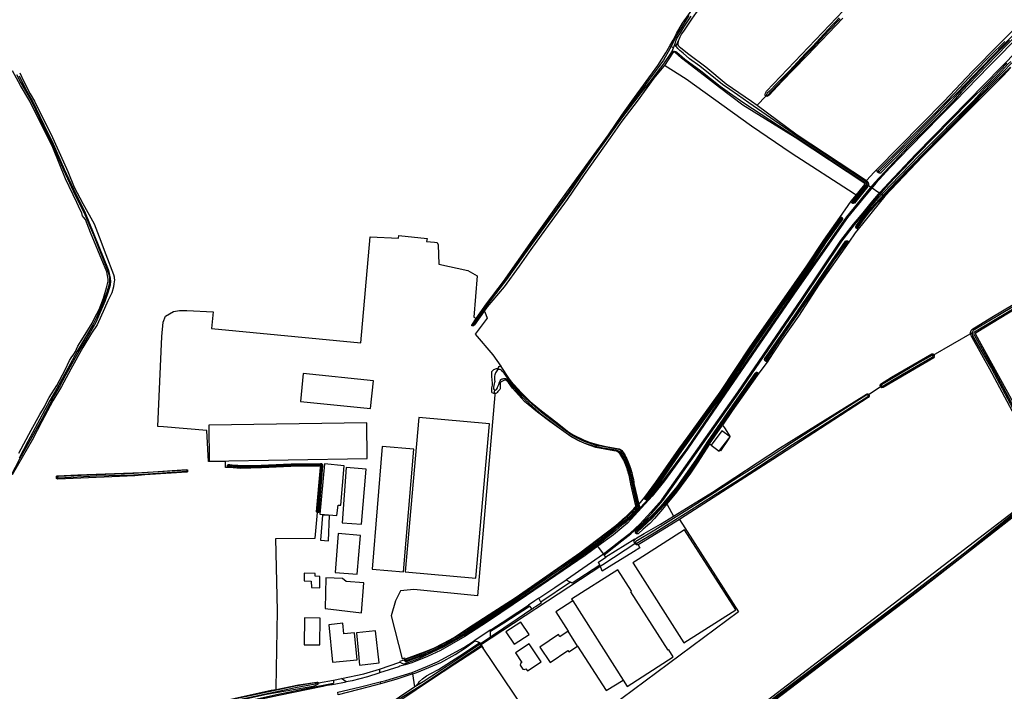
# Model space of a CAD drawing. Header units: metres. Extents: x 174423 to 175128, y 462196 to 462742.
# Tile 117 of 137: x 175065.72 to 175069.91, y 462723.91 to 462726.77. Entities that reach past the tile are written whole.
import ezdxf

# ---------------------------------------------------------------- set-up
doc = ezdxf.new("R2010")
doc.units = ezdxf.units.M
doc.layers.add('N-XX-AL-LIJN_0.20-G', color=7, linetype='Continuous', lineweight=25)

# ---------------------------------------------------------------- blocks, each defined once
blk = doc.blocks.new('Situatie')
at = {"lineweight": -3}
for p, q in [((12.4361, 13.0491), (12.4414, 13.0463)), ((12.4516, 13.0409), (12.4414, 13.0463)), ((12.4446, 13.0233), (12.4516, 13.0409)), ((12.4516, 13.0409), (12.4586, 13.0584)), ((12.4611, 13.0468), (12.4707, 13.0683)), ((12.4532, 13.0267), (12.4472, 13.0172)), ((13.3206, 12.5107), (13.3239, 12.5142)), ((13.3423, 12.4121), (13.2756, 12.4575)), ((13.2116, 12.3794), (13.2141, 12.3834)), ((13.1675, 12.319), (13.1652, 12.3161)), ((13.23, 12.2722), (13.2327, 12.2759)), ((13.1926, 12.2186), (13.1906, 12.2159)), ((11.594, 11.8578), (11.5978, 11.8624)), ((13.7226, 11.827), (13.5552, 11.7304)), ((13.5597, 11.7335), (13.5552, 11.7304)), ((12.8541, 11.7083), (12.8109, 11.6502)), ((12.8462, 11.7121), (12.8425, 11.7069)), ((12.8099, 11.6579), (12.8073, 11.6545)), ((11.6884, 11.5691), (11.6912, 11.584)), ((13.3363, 11.6008), (13.279, 11.5619)), ((13.2824, 11.5643), (13.279, 11.5619)), ((13.3363, 11.6008), (13.3335, 11.5989)), ((10.3823, 11.2414), (10.3838, 11.2416)), ((10.5549, 11.2619), (10.5532, 11.2622)), ((9.8257, 11.2122), (9.831, 11.2125)), ((12.3333, 11.1223), (12.3303, 11.1183)), ((10.9369, 11.0622), (10.9373, 11.0668)), ((12.2957, 10.9799), (12.2905, 10.9747)), ((12.2874, 10.949), (12.164, 10.8729)), ((11.6302, 10.4989), (12.2905, 10.9337)), ((12.1294, 10.9193), (12.1261, 10.9235)), ((12.2905, 10.9337), (12.2865, 10.9313)), ((12.164, 10.8729), (12.1568, 10.8824)), ((12.0228, 10.6862), (12.2369, 10.3492)), ((11.6736, 10.5627), (11.6033, 10.517)), ((12.0435, 10.4944), (12.003, 10.5575)), ((11.6317, 10.4999), (11.6302, 10.4989)), ((11.3126, 10.4346), (11.3082, 10.4331)), ((11.2009, 10.3962), (11.2876, 10.4252)), ((11.0045, 10.3496), (11.0393, 10.3565)), ((11.3504, 10.3206), (11.3423, 10.3758)), ((10.9307, 10.3364), (10.9408, 10.3382)), ((11.0007, 10.3302), (11.0592, 10.3416)), ((11.2028, 10.342), (11.205, 10.3338))]:
    blk.add_line(p, q, dxfattribs=at)
for points in [[(13.1713, 13.1673), (13.0195, 13.0082), (12.9614, 12.9481), (12.9136, 12.8983), (12.8591, 12.8397), (12.8548, 12.8358), (12.849, 12.8335), (12.8488, 12.8335), (12.8439, 12.8352), (12.8069, 12.7967), (12.9777, 12.6707), (13.2721, 12.4759), (13.3057, 12.5113), (13.3163, 12.5221), (13.6028, 12.8142), (13.7217, 12.9392), (13.9554, 13.1747)], [(12.8467, 12.839), (12.8439, 12.8352), (12.8419, 12.8381), (12.842, 12.842), (12.8435, 12.8471), (12.847, 12.8554), (14.4262, 14.5119), (14.4312, 14.5133), (14.4375, 14.5126), (14.4414, 14.5097), (14.4423, 14.5079)], [(12.8467, 12.839), (12.8475, 12.8383), (12.849, 12.8381), (12.8507, 12.8385), (12.8524, 12.8397), (12.8636, 12.8519), (12.8935, 12.8831), (12.9203, 12.9113), (12.9483, 12.939), (12.9826, 12.976), (13.0164, 13.0122), (13.0474, 13.0438), (13.0783, 13.0769), (13.1127, 13.1144), (13.1291, 13.1318), (13.1434, 13.1468), (13.1606, 13.1644)], [(13.1568, 13.168), (13.1396, 13.1504), (13.1253, 13.1353), (13.1089, 13.1179), (13.0745, 13.0804), (13.0437, 13.0474), (13.0127, 13.0158), (12.9788, 12.9795), (12.9446, 12.9427), (12.9166, 12.9149), (12.8898, 12.8867), (12.8598, 12.8555), (12.8505, 12.847), (12.8468, 12.8423), (12.8464, 12.8411), (12.8463, 12.8398), (12.8467, 12.839)], [(13.9179, 13.1027), (13.8268, 13.0099), (13.7431, 12.9222), (13.6762, 12.8538), (13.6424, 12.8142), (13.5827, 12.7527), (13.4533, 12.6214), (13.3689, 12.5329), (13.3085, 12.4675), (13.2816, 12.4356), (13.2457, 12.3927), (13.1875, 12.3215), (12.9588, 11.9944), (12.6858, 11.5968), (12.5074, 11.3354), (12.4095, 11.2012), (12.3574, 11.1352), (12.312, 11.0856), (12.273, 11.0431), (12.2491, 11.0206), (12.2322, 11.0083), (12.2062, 10.986), (12.1261, 10.9235)], [(14.0785, 13.2512), (13.7939, 12.9629), (13.6494, 12.8142), (13.5862, 12.7492), (13.4569, 12.6179), (13.3725, 12.5295), (13.3122, 12.4642), (13.2855, 12.4323), (13.2495, 12.3895), (13.1915, 12.3185), (12.9629, 11.9915), (12.6899, 11.5939), (12.5115, 11.3325), (12.4135, 11.1982), (12.3612, 11.1319), (12.3157, 11.0822), (12.2559, 11.0169), (12.2322, 10.9978), (12.1955, 10.9682), (12.1294, 10.9193)], [(13.8806, 13.073), (13.8129, 13.0044), (13.7561, 12.9452), (13.6793, 12.8644), (13.6322, 12.8142), (13.5416, 12.7209), (13.3687, 12.5447), (13.3342, 12.5081), (13.333, 12.5077), (13.3316, 12.5074), (13.3301, 12.5073), (13.3286, 12.5073), (13.3272, 12.5075), (13.3258, 12.5078), (13.3244, 12.5083), (13.3231, 12.5089), (13.3218, 12.5097), (13.3207, 12.5106), (13.3206, 12.5107)], [(13.8607, 13.0681), (13.7971, 13.0048), (13.7311, 12.9363), (13.6685, 12.8696), (13.6148, 12.8142), (13.542, 12.7396), (13.3221, 12.5183), (13.322, 12.5179), (13.3221, 12.517), (13.3223, 12.5162), (13.3227, 12.5155), (13.3232, 12.5148), (13.3238, 12.5143), (13.3239, 12.5142), (13.3245, 12.5139), (13.3253, 12.5136), (13.3261, 12.5135), (13.327, 12.5135), (13.3278, 12.5137), (13.3285, 12.514), (13.5456, 12.7361), (13.6218, 12.8142), (13.6578, 12.8485), (13.7636, 12.9576), (13.8575, 13.055), (13.9576, 13.1562)], [(12.1568, 10.8824), (12.1535, 10.8867), (12.1595, 10.8909), (12.2322, 10.9478), (12.2672, 10.9752), (12.3079, 11.0129), (12.3555, 11.0635), (12.4019, 11.1169), (12.7255, 11.5755), (12.9962, 11.9709), (13.1635, 12.2202), (13.2169, 12.2899), (13.2582, 12.3389), (13.2925, 12.3812), (13.3312, 12.4269), (13.3659, 12.4652), (13.4825, 12.5879), (13.7043, 12.8142), (13.9159, 13.0302)], [(12.1568, 10.8824), (12.2322, 10.9415), (12.2705, 10.9714), (12.3115, 11.0094), (12.3592, 11.0602), (12.4059, 11.1138), (12.7296, 11.5727), (13.0004, 11.9681), (13.1676, 12.2173), (13.2208, 12.2868), (13.2621, 12.3357), (13.2964, 12.378), (13.335, 12.4236), (13.3696, 12.4618), (13.4861, 12.5845), (13.7113, 12.8142), (13.7871, 12.8894), (13.8695, 12.9748)], [(12.4361, 13.0491), (12.45, 13.0726), (12.4642, 13.1018), (12.4896, 13.1454), (13.02, 13.8852), (13.0295, 13.8996), (13.0482, 13.9287), (13.0582, 13.9479), (13.068, 13.9678), (13.0796, 13.9922), (13.0891, 14.0138), (13.0931, 14.0161), (13.097, 14.0162), (13.0985, 14.0156)], [(12.4586, 13.0584), (12.4595, 13.0634), (12.4618, 13.0693), (12.4661, 13.0799), (12.4778, 13.0999), (12.495, 13.1291), (12.5118, 13.1536), (12.5266, 13.1753)], [(12.517, 13.1776), (12.5005, 13.1528), (12.474, 13.1084), (12.4576, 13.0782), (12.4414, 13.0463)], [(13.0985, 14.0156), (13.0999, 14.0151), (13.1038, 14.0121), (13.1064, 14.0081), (13.107, 14.0052), (13.107, 13.9994), (13.1034, 13.9875), (13.0903, 13.9569), (13.077, 13.9308), (13.062, 13.9024), (13.0513, 13.8837), (13.0433, 13.8722), (13.035, 13.8628), (12.7597, 13.4756), (12.6943, 13.3887), (12.6541, 13.3317), (12.612, 13.2746), (12.5721, 13.2228), (12.5481, 13.1905), (12.5284, 13.1626), (12.4963, 13.1158), (12.4859, 13.0998), (12.4783, 13.0856), (12.4707, 13.0683)], [(9.6659, 11.3149), (9.7184, 11.4137), (9.7554, 11.4797), (9.7755, 11.512), (9.783, 11.5315), (9.7944, 11.5528), (9.828, 11.6037), (9.8636, 11.67), (9.8817, 11.7091), (9.8889, 11.7204), (9.8997, 11.7371), (9.9066, 11.7482), (9.9105, 11.7578), (9.9175, 11.7705), (9.9311, 11.7941), (9.9409, 11.8092), (9.9775, 11.8685), (9.9894, 11.8922), (10.0074, 11.9266), (10.0261, 11.9744), (10.0395, 12.0187), (10.0456, 12.0473), (10.0465, 12.0561), (10.0401, 12.0873), (10.0262, 12.1215), (9.9714, 12.254), (9.9498, 12.3096), (9.941, 12.3203), (9.9368, 12.3254), (9.9353, 12.3295), (9.9351, 12.3305), (9.9334, 12.3386), (9.9271, 12.3507), (9.9122, 12.3823), (9.8643, 12.4823), (9.8102, 12.6163), (9.7122, 12.8142), (9.6734, 12.8796), (9.6393, 12.9428)], [(9.6332, 11.2204), (9.6708, 11.2936), (9.7161, 11.3718), (9.7658, 11.4611), (9.8134, 11.553), (9.8385, 11.598), (9.8664, 11.6486), (9.9185, 11.7429), (9.9509, 11.7969), (9.995, 11.8725), (10.0063, 11.9), (10.0326, 11.9626), (10.0478, 12.0031), (10.0552, 12.0322), (10.0572, 12.0456), (10.056, 12.0604), (10.0518, 12.0794), (10.0472, 12.0958), (9.987, 12.2465), (9.947, 12.3434), (9.9096, 12.4156), (9.8599, 12.5233), (9.8092, 12.6407), (9.774, 12.7116), (9.7246, 12.8153), (9.696, 12.865), (9.6683, 12.9201)], [(9.6561, 12.9267), (9.674, 12.8911), (9.6944, 12.8577), (9.7204, 12.8136), (9.7698, 12.7099), (9.8051, 12.639), (9.8557, 12.5216), (9.9055, 12.4139), (9.9429, 12.3417), (9.9829, 12.2448), (10.0431, 12.0941), (10.0495, 12.0713), (10.0512, 12.0607), (10.0514, 12.0512), (10.0505, 12.0409), (10.0497, 12.0352), (10.0415, 12.0048), (10.0222, 11.9507), (9.9982, 11.8949), (9.9811, 11.8622), (9.9498, 11.8088), (9.9147, 11.7494), (9.8738, 11.676), (9.8272, 11.5907), (9.7971, 11.5388), (9.7558, 11.46), (9.7045, 11.3652), (9.6669, 11.2936)], [(9.6694, 12.9335), (9.6856, 12.8994), (9.7137, 12.8449), (9.7318, 12.8142), (9.8089, 12.6594), (9.8555, 12.5555), (9.8742, 12.5147), (9.9016, 12.448), (9.9375, 12.3774), (9.9859, 12.2909), (10.0072, 12.2367), (10.0354, 12.1605), (10.0681, 12.076), (10.0713, 12.0658), (10.0718, 12.0599), (10.0722, 12.0536), (10.0707, 12.0363), (10.069, 12.0235), (10.0614, 11.9982), (10.0449, 11.9631), (10.0308, 11.9315), (9.9985, 11.8619), (9.975, 11.8254), (9.9381, 11.7654), (9.8864, 11.6734), (9.847, 11.5994), (9.8101, 11.5377), (9.7642, 11.4495), (9.7219, 11.3703), (9.6795, 11.2963), (9.6381, 11.2225)], [(11.594, 11.8578), (11.5936, 11.8579), (11.5928, 11.8594), (11.5929, 11.8605), (11.6118, 11.8878), (11.6556, 11.9512), (11.7278, 12.0462), (11.8513, 12.2216), (11.9796, 12.4007), (12.0906, 12.5556), (12.1742, 12.6702), (12.2322, 12.7535), (12.2736, 12.8142), (12.3843, 12.966), (12.4185, 13.0195), (12.4361, 13.0491)], [(12.4414, 13.0463), (12.4363, 13.0362), (12.4084, 12.9885), (12.3781, 12.9452), (12.3436, 12.9002), (12.3052, 12.8482), (12.2789, 12.8142), (12.2322, 12.7478), (12.1824, 12.6781), (12.0992, 12.5625), (12.0052, 12.4257), (11.9088, 12.2934), (11.8164, 12.1645), (11.7394, 12.0564), (11.6605, 11.953), (11.6133, 11.8876), (11.5986, 11.8663), (11.5977, 11.8651), (11.5972, 11.8634), (11.5972, 11.8627), (11.5978, 11.8624), (11.598, 11.8622), (11.5987, 11.8621), (11.5997, 11.8621), (11.6006, 11.8626), (11.6017, 11.8642), (11.6164, 11.8855), (11.6635, 11.9508), (11.7425, 12.0543), (11.8195, 12.1623), (11.9119, 12.2912), (12.0082, 12.4236), (12.1023, 12.5603), (12.1854, 12.676), (12.2322, 12.7413), (12.2862, 12.8142), (12.3139, 12.8484), (12.3503, 12.8951), (12.3818, 12.9355), (12.4096, 12.9722), (12.4397, 13.0169), (12.4446, 13.0233)], [(12.4446, 13.0233), (12.4476, 13.0252), (12.4508, 13.0268), (12.4532, 13.0267), (12.4556, 13.0265), (12.4607, 13.0255), (12.4649, 13.0225), (12.5002, 12.993), (12.5673, 12.9428), (12.6493, 12.878), (12.6901, 12.8486), (12.7507, 12.806), (12.972, 12.6624), (13.2683, 12.4664), (13.2691, 12.4655), (13.2698, 12.4646), (13.2703, 12.4636), (13.2707, 12.4625), (13.2709, 12.4614), (13.2709, 12.4603), (13.2708, 12.4592), (13.2706, 12.4581), (13.2702, 12.457), (13.2696, 12.456), (13.2131, 12.3859), (13.2131, 12.3855), (13.2132, 12.3848), (13.2135, 12.3842), (13.2139, 12.3836), (13.2141, 12.3834), (13.2144, 12.3831), (13.215, 12.3828), (13.2157, 12.3826), (13.2164, 12.3826), (13.217, 12.3828), (13.2737, 12.4532), (13.2747, 12.4549), (13.2754, 12.4566), (13.2758, 12.4584), (13.2759, 12.4602), (13.2759, 12.462), (13.2755, 12.4638), (13.2749, 12.4656), (13.2741, 12.4672), (13.273, 12.4687), (13.2719, 12.4699), (13.2714, 12.4703), (12.9748, 12.6666), (12.772, 12.8063), (12.7239, 12.8398), (12.6904, 12.8628), (12.6599, 12.8847), (12.6073, 12.9273), (12.563, 12.963), (12.5188, 12.9942), (12.4922, 13.018), (12.4781, 13.0294), (12.4701, 13.0384), (12.4653, 13.0428), (12.4611, 13.0468), (12.4592, 13.051), (12.4586, 13.0584)], [(12.4707, 13.0683), (12.4694, 13.0593), (12.4696, 13.0548), (12.4712, 13.0507), (12.475, 13.0461), (12.4828, 13.0404), (12.5161, 13.0137), (12.5884, 12.9593), (12.6755, 12.8873), (12.7832, 12.8142), (12.8069, 12.7967)], [(13.2293, 12.4139), (13.2655, 12.4589), (13.2656, 12.4592), (13.2658, 12.4596), (13.2659, 12.46), (13.2659, 12.4604), (13.2659, 12.4608), (13.2658, 12.4612), (13.2657, 12.4616), (13.2655, 12.462), (13.2652, 12.4624), (12.9692, 12.6583), (12.7468, 12.7965), (12.6939, 12.8369), (12.6467, 12.8717), (12.5831, 12.9212), (12.4855, 12.9965), (12.4601, 13.0195), (12.4581, 13.0212), (12.454, 13.0216), (12.4508, 13.0205), (12.4472, 13.0172), (12.4131, 12.9657)], [(12.4131, 12.9657), (12.4106, 12.962), (12.3682, 12.912), (12.2971, 12.8142), (12.2322, 12.7279), (12.1817, 12.6573), (12.0715, 12.501), (11.9995, 12.3949), (11.9062, 12.2689), (11.8449, 12.1821), (11.794, 12.1111), (11.7303, 12.0237), (11.6583, 11.938), (11.6459, 11.9203)], [(13.2293, 12.4139), (13.2205, 12.4195), (12.9525, 12.5919), (12.7832, 12.7072), (12.5055, 12.9065), (12.4131, 12.9657)], [(13.23, 12.2722), (13.2297, 12.2725), (13.2289, 12.2735), (13.2283, 12.2745), (13.2278, 12.2757), (13.2274, 12.2769), (13.2272, 12.2781), (13.2271, 12.2793), (13.2272, 12.2796), (13.2292, 12.2824), (13.2867, 12.3601), (13.3221, 12.4), (13.3741, 12.4566), (13.4996, 12.585), (13.7263, 12.8142), (13.7777, 12.8704), (13.8322, 12.926), (13.8745, 12.9709), (13.8866, 12.9823)], [(13.8869, 12.9566), (13.8555, 12.9223), (13.7467, 12.8142), (13.611, 12.6793), (13.587, 12.6542), (13.5118, 12.5791), (13.3509, 12.409), (13.2376, 12.2694), (13.2376, 12.2694), (13.2363, 12.2694), (13.2351, 12.2695), (13.2339, 12.2698), (13.2327, 12.2703), (13.2316, 12.2709), (13.2306, 12.2716), (13.23, 12.2722)], [(13.8911, 12.9768), (13.8518, 12.9361), (13.8114, 12.8965), (13.7627, 12.8465), (13.7326, 12.8142), (13.6435, 12.7231), (13.4007, 12.4737), (13.3317, 12.4008), (13.3231, 12.3918), (13.3146, 12.3827), (13.3063, 12.3735), (13.298, 12.3641), (13.2899, 12.3547), (13.282, 12.3452), (13.2741, 12.3355), (13.2664, 12.3258), (13.2587, 12.316), (13.2513, 12.306), (13.2439, 12.296), (13.2367, 12.2859), (13.2315, 12.2785), (13.2315, 12.2778), (13.2317, 12.2771), (13.232, 12.2765), (13.2325, 12.276), (13.2327, 12.2759), (13.233, 12.2757), (13.2336, 12.2754), (13.2343, 12.2753), (13.235, 12.2754), (13.2356, 12.2756), (13.2408, 12.283), (13.248, 12.2931), (13.2553, 12.303), (13.2627, 12.3129), (13.2703, 12.3227), (13.278, 12.3324), (13.2858, 12.342), (13.2938, 12.3515), (13.3018, 12.3609), (13.31, 12.3701), (13.3183, 12.3793), (13.3267, 12.3884), (13.3353, 12.3974), (13.4043, 12.4702), (13.647, 12.7196), (13.7396, 12.8142), (13.7625, 12.8377), (13.8144, 12.8895), (13.8517, 12.9255), (13.8853, 12.9585)], [(13.3206, 12.5107), (13.3197, 12.5116), (13.3187, 12.5127), (13.3179, 12.5139), (13.3173, 12.5152), (13.3168, 12.5166), (13.3164, 12.518), (13.3162, 12.5195), (13.3162, 12.5209), (13.3163, 12.5221)], [(13.2721, 12.4759), (13.2745, 12.4743), (13.2754, 12.4735), (13.2769, 12.4719), (13.2783, 12.4698), (13.2795, 12.4675), (13.2803, 12.4651), (13.2808, 12.4626), (13.281, 12.4601), (13.2807, 12.4576), (13.2801, 12.4551), (13.2792, 12.4527), (13.2779, 12.4504), (13.2209, 12.3796), (13.2177, 12.3789), (13.2166, 12.3786), (13.2156, 12.3784), (13.2145, 12.3785), (13.2134, 12.3787), (13.2124, 12.379), (13.2116, 12.3794)], [(11.7163, 11.685), (11.7171, 11.6847), (11.7523, 11.6303), (11.759, 11.6223), (11.8039, 11.5739), (11.8418, 11.5357), (11.8899, 11.4949), (11.9509, 11.4484), (12.0064, 11.4048), (12.025, 11.3935), (12.071, 11.3707), (12.097, 11.36), (12.1217, 11.3532), (12.1578, 11.3455), (12.1873, 11.34), (12.2197, 11.3338), (12.2264, 11.3308), (12.232, 11.3265), (12.2322, 11.3263), (12.2415, 11.3124), (12.2452, 11.3054), (12.2487, 11.2984), (12.2521, 11.2913), (12.2554, 11.2841), (12.2585, 11.2769), (12.2614, 11.2696), (12.2642, 11.2623), (12.2668, 11.2548), (12.2693, 11.2474), (12.2716, 11.2399), (12.2738, 11.2323), (12.2758, 11.2247), (12.2776, 11.217), (12.2793, 11.2093), (12.2808, 11.2016), (12.2822, 11.1939), (12.2833, 11.1866), (12.3041, 11.0972), (12.3293, 11.1277), (12.3763, 11.1912), (12.4747, 11.3323), (12.5135, 11.386), (12.6496, 11.5746), (12.7782, 11.7678), (12.9032, 11.9478), (13.0188, 12.1129), (13.0906, 12.2223), (13.1592, 12.3187), (13.2079, 12.3873), (13.2092, 12.389), (13.2293, 12.4139)], [(13.2116, 12.3794), (13.2114, 12.3795), (13.2105, 12.3801), (13.2097, 12.3809), (13.209, 12.3817), (13.2085, 12.3827), (13.2081, 12.3837), (13.2078, 12.3848), (13.2078, 12.3859), (13.2078, 12.3869), (13.2079, 12.3873)], [(13.1675, 12.319), (13.1682, 12.3184), (13.1689, 12.3176), (13.1694, 12.3167), (13.1698, 12.3158), (13.1701, 12.3148), (13.1701, 12.3137), (13.1701, 12.3127), (13.1698, 12.3111), (13.1014, 12.2149), (13.0296, 12.1057), (12.9139, 11.9404), (12.789, 11.7605), (12.6603, 11.5672), (12.4853, 11.3248), (12.3869, 11.1836), (12.3397, 11.1199), (12.336, 11.1178), (12.3351, 11.1175), (12.3341, 11.1173), (12.3331, 11.1173), (12.3321, 11.1175), (12.3312, 11.1178), (12.3303, 11.1182), (12.3303, 11.1183)], [(13.1592, 12.3187), (13.1605, 12.3197), (13.1606, 12.3198), (13.1616, 12.3201), (13.1626, 12.3203), (13.1636, 12.3204), (13.1646, 12.3203), (13.1656, 12.32), (13.1666, 12.3196), (13.1674, 12.3191), (13.1675, 12.319)], [(13.1652, 12.3161), (13.1647, 12.3164), (13.1641, 12.3166), (13.1634, 12.3166), (13.1628, 12.3165), (13.1622, 12.3163), (13.1617, 12.3158), (13.1614, 12.3153), (13.1613, 12.3151), (13.0939, 12.22), (13.0221, 12.1107), (12.9065, 11.9455), (12.7816, 11.7655), (12.6529, 11.5723), (12.478, 11.33), (12.3796, 11.1889), (12.3325, 11.1253), (12.3324, 11.1249), (12.3323, 11.1243), (12.3324, 11.1237), (12.3326, 11.1231), (12.333, 11.1226), (12.3333, 11.1223), (12.3335, 11.1221), (12.3341, 11.1219), (12.3347, 11.1217), (12.3353, 11.1218), (12.3359, 11.122), (12.3365, 11.1223), (12.3836, 11.186), (12.482, 11.3271), (12.657, 11.5695), (12.7857, 11.7627), (12.9106, 11.9426), (13.0263, 12.1079), (13.0981, 12.2172), (13.166, 12.3132), (13.1661, 12.3138), (13.1661, 12.3145), (13.166, 12.3151), (13.1657, 12.3156), (13.1652, 12.3161)], [(10.5691, 11.2536), (10.5451, 11.2537), (10.5451, 11.2801), (10.4726, 11.2801), (10.4663, 11.4121), (10.2818, 11.4275), (10.2575, 11.4291), (10.2749, 11.8114), (10.2801, 11.8731), (10.2901, 11.8977), (10.3234, 11.9185), (10.3494, 11.9221), (10.3802, 11.922), (10.4924, 11.9167), (10.4856, 11.8459), (11.1203, 11.7849), (11.1609, 12.2365), (11.2806, 12.2309), (11.2821, 12.2416), (11.4029, 12.2287), (11.4002, 12.2165), (11.435, 12.214), (11.4455, 12.2114), (11.4499, 12.2017), (11.4523, 12.1203), (11.576, 12.0925), (11.6159, 12.0707), (11.6024, 11.8948), (11.6118, 11.8878)], [(13.2376, 12.2694), (13.2239, 12.2524), (13.1968, 12.2137)], [(12.8425, 11.7069), (12.8417, 11.7076), (12.8409, 11.7085), (12.8403, 11.7094), (12.8397, 11.7105), (12.8394, 11.7116), (12.8392, 11.7127), (12.8391, 11.7139), (12.8392, 11.715), (12.8394, 11.7158), (12.8401, 11.7187), (12.9269, 11.8418), (12.9751, 11.912), (13.1108, 12.1124), (13.183, 12.2174), (13.1833, 12.2176), (13.1843, 12.2183), (13.1853, 12.2188), (13.1864, 12.2192), (13.1875, 12.2195), (13.1887, 12.2196), (13.1899, 12.2195), (13.191, 12.2192), (13.1921, 12.2189), (13.1926, 12.2186)], [(13.1926, 12.2186), (13.1931, 12.2183), (13.1941, 12.2176), (13.1949, 12.2168), (13.1957, 12.2159), (13.1963, 12.2149), (13.1967, 12.2139), (13.1968, 12.2137), (13.0715, 12.0344), (12.9834, 11.899), (12.9144, 11.8011), (12.8547, 11.7093), (12.8541, 11.7083), (12.8533, 11.7075), (12.8524, 11.7068), (12.8514, 11.7062), (12.8503, 11.7057), (12.8492, 11.7054), (12.848, 11.7053), (12.8469, 11.7053), (12.8457, 11.7054), (12.8446, 11.7058), (12.8436, 11.7063), (12.8426, 11.7069), (12.8425, 11.7069)], [(12.8462, 11.7121), (12.8465, 11.712), (12.8471, 11.7118), (12.8478, 11.7119), (12.8484, 11.7121), (12.8489, 11.7124), (12.8494, 11.7129), (12.9089, 11.8041), (13.0223, 11.9693), (13.1351, 12.1366), (13.1915, 12.2134), (13.1916, 12.2139), (13.1916, 12.2145), (13.1914, 12.215), (13.1911, 12.2155), (13.1906, 12.2159), (13.1901, 12.2161), (13.1895, 12.2162), (13.189, 12.2161), (13.1885, 12.2159), (13.1881, 12.2156), (13.1318, 12.1389), (13.019, 11.9715), (12.9056, 11.8063), (12.8449, 11.7153), (12.8448, 11.715), (12.8447, 11.7144), (12.8448, 11.7137), (12.8451, 11.7131), (12.8454, 11.7126), (12.8459, 11.7122), (12.8462, 11.7121)], [(14.3155, 12.1772), (13.7388, 11.8281), (13.7377, 11.8272), (13.7369, 11.8259), (13.7364, 11.8243), (13.7365, 11.8227), (13.737, 11.8214), (13.9566, 11.4225)], [(13.9349, 11.4167), (13.798, 11.6728), (13.7221, 11.8082), (13.7216, 11.8089), (13.7213, 11.8094), (13.716, 11.8198), (13.7156, 11.8218), (13.7154, 11.8239), (13.7153, 11.8259), (13.7154, 11.8279), (13.7156, 11.83), (13.716, 11.832), (13.7165, 11.8339), (13.7173, 11.8358), (13.7181, 11.8377), (13.7191, 11.8395), (13.7202, 11.8412), (13.7205, 11.8415), (13.8065, 11.8939), (14.0779, 12.0562)], [(13.9569, 11.9748), (13.7269, 11.8373), (13.7249, 11.834), (13.7239, 11.8318), (13.7231, 11.8296), (13.7226, 11.8273), (13.7223, 11.825), (13.7223, 11.8226), (13.7225, 11.8203), (13.723, 11.818), (13.7237, 11.8157), (13.7239, 11.8152), (13.8041, 11.6762), (13.941, 11.42)], [(13.9463, 11.4229), (13.8094, 11.6791), (13.7331, 11.8151), (13.7326, 11.8159), (13.7318, 11.8172), (13.7312, 11.8186), (13.7308, 11.82), (13.7305, 11.8215), (13.7303, 11.823), (13.7303, 11.8245), (13.7305, 11.826), (13.7308, 11.8274), (13.7313, 11.8289), (13.732, 11.8302), (13.7327, 11.8315), (13.961, 11.9679)], [(11.6459, 11.9203), (11.6047, 11.8611), (11.6007, 11.8577), (11.5974, 11.857), (11.5947, 11.8577), (11.594, 11.8578)], [(11.6459, 11.9203), (11.6484, 11.9171), (11.6583, 11.8901), (11.6072, 11.8219), (11.6825, 11.7337), (11.7163, 11.685)], [(13.3335, 11.5989), (13.3305, 11.6025), (13.3315, 11.6092), (13.3789, 11.6385), (13.5508, 11.7386), (13.5516, 11.7386), (13.5529, 11.7384), (13.5542, 11.738), (13.5553, 11.7375), (13.5565, 11.7369), (13.5575, 11.7361), (13.5584, 11.7352), (13.5592, 11.7342), (13.5597, 11.7335)], [(13.5597, 11.7335), (13.5599, 11.7331), (13.5605, 11.732), (13.5608, 11.7307), (13.5611, 11.7295), (13.5612, 11.7282), (13.5611, 11.7269), (13.5608, 11.7256), (13.5604, 11.7244), (13.5599, 11.7232), (13.5592, 11.7221), (13.5587, 11.7215), (13.3435, 11.5949), (13.3375, 11.5939), (13.3335, 11.5989)], [(13.5552, 11.7304), (13.555, 11.7306), (13.5545, 11.7311), (13.5539, 11.7314), (13.5532, 11.7316), (13.5524, 11.7317), (13.5517, 11.7316), (13.551, 11.7313), (13.5506, 11.731), (13.499, 11.702), (13.386, 11.6358), (13.3362, 11.6057), (13.3357, 11.605), (13.3354, 11.6043), (13.3353, 11.6036), (13.3353, 11.6028), (13.3355, 11.602), (13.3358, 11.6014), (13.3363, 11.6008), (13.3363, 11.6007), (13.3369, 11.6002), (13.3375, 11.5999), (13.3383, 11.5996), (13.339, 11.5996), (13.3398, 11.5997), (13.3896, 11.6298), (13.5026, 11.6959), (13.5549, 11.726), (13.5554, 11.7266), (13.5557, 11.7272), (13.5559, 11.7279), (13.5559, 11.7286), (13.5558, 11.7294), (13.5555, 11.73), (13.5552, 11.7304)], [(11.1743, 11.6236), (10.876, 11.6538), (10.8641, 11.5357), (11.1623, 11.5055), (11.1743, 11.6236)], [(11.3126, 10.4346), (11.3131, 10.4337), (11.3141, 10.4331), (11.3156, 10.4331), (11.3167, 10.4336), (11.3639, 10.4497), (11.4324, 10.4775), (11.5016, 10.5138), (11.5232, 10.5254), (11.6447, 10.6031), (11.8221, 10.7217), (11.9704, 10.8226), (12.0502, 10.8785), (12.1395, 10.9462), (12.2049, 10.997), (12.2322, 11.02), (12.251, 11.0339), (12.2577, 11.0399), (12.2643, 11.046), (12.2707, 11.0522), (12.2771, 11.0586), (12.2833, 11.0651), (12.2894, 11.0717), (12.2954, 11.0784), (12.3008, 11.0846), (12.3013, 11.0854), (12.3017, 11.0862), (12.302, 11.0871), (12.302, 11.0881), (12.3019, 11.089), (12.2794, 11.1858), (12.2783, 11.1932), (12.2769, 11.2009), (12.2754, 11.2085), (12.2737, 11.2161), (12.2719, 11.2237), (12.2699, 11.2312), (12.2678, 11.2387), (12.2655, 11.2462), (12.263, 11.2535), (12.2604, 11.2609), (12.2577, 11.2682), (12.2548, 11.2754), (12.2517, 11.2825), (12.2485, 11.2896), (12.2451, 11.2967), (12.2416, 11.3036), (12.238, 11.3105), (12.2342, 11.3173), (12.2325, 11.3202), (12.2282, 11.3252), (12.2224, 11.3292), (12.2187, 11.3305), (12.2116, 11.333), (12.1961, 11.3355), (12.1574, 11.3416), (12.1233, 11.3485), (12.0963, 11.3559), (12.0834, 11.3606), (12.0689, 11.3663), (12.0226, 11.3885), (11.9902, 11.4114), (11.8885, 11.4896), (11.8083, 11.5613), (11.7572, 11.619), (11.745, 11.6358), (11.7302, 11.656), (11.7242, 11.6633), (11.7189, 11.6682), (11.7142, 11.671), (11.7123, 11.6716), (11.7092, 11.672), (11.7057, 11.6717), (11.7024, 11.6698), (11.6992, 11.6661), (11.6936, 11.6568), (11.6911, 11.648), (11.6899, 11.6427), (11.6897, 11.6347), (11.6904, 11.6273), (11.6906, 11.6208), (11.6902, 11.6154), (11.6887, 11.61), (11.6866, 11.6035), (11.6852, 11.5961), (11.6852, 11.5894), (11.6883, 11.5844), (11.6912, 11.584), (11.6939, 11.5837), (11.6953, 11.5842), (11.6978, 11.5858), (11.7009, 11.5901), (11.7021, 11.5933), (11.7032, 11.5969), (11.7048, 11.6014), (11.7075, 11.6077), (11.7108, 11.6169), (11.7132, 11.623), (11.7162, 11.6273), (11.7174, 11.6286), (11.7219, 11.631), (11.7247, 11.6321), (11.7299, 11.6332), (11.7329, 11.6335), (11.7346, 11.6334), (11.736, 11.633), (11.7394, 11.6319), (11.754, 11.615), (11.8027, 11.5574), (11.8829, 11.4857), (11.9847, 11.4095), (12.0186, 11.3854), (12.0633, 11.3624), (12.0778, 11.3567), (12.0907, 11.352), (12.1177, 11.3446), (12.1518, 11.3377), (12.1905, 11.3316), (12.206, 11.3291), (12.213, 11.3266), (12.2168, 11.3253), (12.2226, 11.3213), (12.2322, 11.3085), (12.2327, 11.3076), (12.2363, 11.3009), (12.2398, 11.294), (12.2431, 11.2871), (12.2462, 11.2801), (12.2492, 11.2731), (12.2521, 11.266), (12.2548, 11.2588), (12.2574, 11.2516), (12.2598, 11.2443), (12.262, 11.237), (12.2641, 11.2296), (12.2661, 11.2222), (12.2679, 11.2148), (12.2695, 11.2073), (12.271, 11.1998), (12.2723, 11.1922), (12.2735, 11.1847), (12.2953, 11.0906), (12.2955, 11.0897), (12.2954, 11.0888), (12.2952, 11.0878), (12.2948, 11.087), (12.2943, 11.0862), (12.2909, 11.0823), (12.285, 11.0757), (12.2789, 11.0692), (12.2728, 11.0628), (12.2665, 11.0565), (12.2601, 11.0503), (12.2536, 11.0443), (12.247, 11.0384), (12.2322, 11.0263), (12.2026, 11.0014), (12.1372, 10.9506), (12.0479, 10.8829), (11.9681, 10.827), (11.8198, 10.726), (11.6424, 10.6075), (11.5209, 10.5297), (11.4993, 10.5182), (11.4302, 10.4819), (11.3617, 10.454), (11.3144, 10.438), (11.313, 10.4372), (11.3125, 10.4359), (11.3125, 10.4349), (11.3126, 10.4346)], [(11.6884, 11.5691), (11.6864, 11.5694), (11.6836, 11.5705), (11.6797, 11.5727), (11.6787, 11.5748), (11.6782, 11.5792), (11.6779, 11.5934), (11.6809, 11.6046), (11.6816, 11.6117), (11.6808, 11.6173), (11.6795, 11.623), (11.6792, 11.6285), (11.6785, 11.6397), (11.6785, 11.647), (11.6785, 11.6569), (11.6791, 11.6627), (11.6822, 11.6677), (11.6868, 11.6715), (11.6982, 11.6755), (11.7041, 11.6762), (11.7067, 11.6779), (11.7068, 11.68), (11.7092, 11.6843), (11.7122, 11.6859), (11.7142, 11.686), (11.7163, 11.685)], [(12.2905, 10.9747), (12.2901, 10.9751), (12.2896, 10.9761), (12.2892, 10.9772), (12.289, 10.9783), (12.2889, 10.9795), (12.289, 10.9806), (12.2892, 10.9817), (12.2896, 10.9828), (12.2899, 10.9833), (12.3667, 11.0574), (12.4104, 11.1032), (12.4665, 11.1717), (12.5478, 11.2871), (12.5974, 11.3644), (12.6929, 11.5021), (12.7527, 11.5878), (12.7989, 11.6547), (12.8005, 11.6573), (12.8012, 11.6581), (12.802, 11.6587), (12.8029, 11.6592), (12.8038, 11.6595), (12.8048, 11.6597), (12.8058, 11.6597), (12.8068, 11.6596), (12.8077, 11.6593), (12.8086, 11.6589), (12.8095, 11.6583), (12.8099, 11.6579)], [(12.8073, 11.6545), (12.8072, 11.6546), (12.8066, 11.6548), (12.8059, 11.6549), (12.8052, 11.6549), (12.8046, 11.6547), (12.7475, 11.5752), (12.6585, 11.4469), (12.5576, 11.2977), (12.5014, 11.215), (12.4814, 11.1863), (12.4376, 11.1295), (12.3578, 11.0419), (12.2954, 10.9838), (12.2952, 10.9836), (12.2949, 10.983), (12.2947, 10.9824), (12.2946, 10.9818), (12.2947, 10.9812), (12.295, 10.9806), (12.2954, 10.9801), (12.2957, 10.9799), (12.2959, 10.9797), (12.2965, 10.9795), (12.2971, 10.9794), (12.2977, 10.9795), (12.2983, 10.9797), (12.2988, 10.9801), (12.3613, 11.0383), (12.4414, 11.1263), (12.4855, 11.1834), (12.5055, 11.2122), (12.5617, 11.2949), (12.6627, 11.4441), (12.7516, 11.5724), (12.8086, 11.6518), (12.8086, 11.6524), (12.8085, 11.653), (12.8082, 11.6536), (12.8078, 11.6541), (12.8073, 11.6545)], [(12.8099, 11.6579), (12.8102, 11.6576), (12.8108, 11.6568), (12.8113, 11.6559), (12.8116, 11.655), (12.8118, 11.654), (12.8118, 11.653), (12.8116, 11.652), (12.8113, 11.651), (12.8109, 11.6502), (12.8078, 11.6464), (12.7012, 11.4949), (12.6601, 11.4351)], [(11.3082, 10.4383), (11.3273, 10.4455), (11.3915, 10.4692), (11.432, 10.4859), (11.4727, 10.506), (11.5185, 10.5312), (11.5753, 10.5695), (11.6664, 10.628), (11.7774, 10.6999), (11.8793, 10.7707), (12.0528, 10.8907), (12.2054, 11.0076), (12.2322, 11.0304), (12.2377, 11.0356), (12.2444, 11.0413), (12.2509, 11.0472), (12.2574, 11.0532), (12.2637, 11.0594), (12.2699, 11.0656), (12.276, 11.0719), (12.282, 11.0784), (12.2879, 11.085), (12.2899, 11.0873), (12.2904, 11.088), (12.2908, 11.0889), (12.2911, 11.0898), (12.2911, 11.0908), (12.291, 11.0917), (12.2696, 11.1839), (12.2684, 11.1916), (12.2671, 11.1991), (12.2656, 11.2065), (12.264, 11.2139), (12.2622, 11.2213), (12.2603, 11.2286), (12.2582, 11.2359), (12.256, 11.2431), (12.2536, 11.2503), (12.251, 11.2574), (12.2484, 11.2645), (12.2455, 11.2715), (12.2426, 11.2785), (12.2394, 11.2854), (12.2362, 11.2923), (12.2322, 11.2994), (12.2224, 11.3139), (12.2191, 11.3171), (12.2139, 11.3214), (12.2083, 11.3236), (12.1981, 11.3255), (12.1204, 11.3398), (12.0808, 11.3536), (12.052, 11.3667), (12.0184, 11.3833), (12.0043, 11.3928), (11.9248, 11.4504), (11.8728, 11.4891), (11.817, 11.5357), (11.767, 11.5917), (11.7497, 11.6158), (11.745, 11.6208), (11.741, 11.625), (11.7373, 11.6262), (11.7336, 11.6256), (11.7295, 11.6243), (11.7238, 11.6222), (11.7203, 11.6205), (11.7181, 11.6192), (11.7153, 11.6164), (11.714, 11.6131), (11.7134, 11.609), (11.7136, 11.5971), (11.7134, 11.5894), (11.7118, 11.5857), (11.7109, 11.5849), (11.7068, 11.5806), (11.7043, 11.5775), (11.7013, 11.5735), (11.6985, 11.5704), (11.6955, 11.5688), (11.6914, 11.5687)], [(11.6914, 11.5687), (11.6908, 11.5637), (11.6168, 10.7084), (11.3462, 10.7349), (11.2892, 10.7288), (11.2679, 10.6873), (11.2504, 10.6232), (11.2971, 10.4394), (11.3069, 10.4437), (11.3082, 10.4383)], [(11.6914, 11.5687), (11.6911, 11.5686), (11.6884, 11.5691)], [(12.2865, 10.9313), (12.2862, 10.9317), (12.2854, 10.933), (12.2848, 10.9344), (12.2844, 10.9358), (12.2841, 10.9373), (12.2839, 10.9388), (12.2839, 10.9404), (12.2841, 10.9419), (12.2844, 10.9434), (12.2849, 10.9448), (12.2855, 10.9462), (12.2863, 10.9475), (12.2872, 10.9487), (12.2874, 10.949), (12.2882, 10.9495), (12.2949, 10.9555), (12.3125, 10.9655), (12.3262, 10.9729), (12.3962, 11.0132), (12.4518, 11.0473), (12.6179, 11.1492), (12.9029, 11.3369), (13.2719, 11.5664), (13.2724, 11.5666), (13.2734, 11.5671), (13.2746, 11.5673), (13.2757, 11.5675), (13.2768, 11.5674), (13.278, 11.5672), (13.2791, 11.5669), (13.2801, 11.5664), (13.281, 11.5657), (13.2819, 11.565), (13.2824, 11.5643)], [(13.2824, 11.5643), (13.2826, 11.5641), (13.2832, 11.5631), (13.2837, 11.5621), (13.284, 11.561), (13.2842, 11.5598), (13.2842, 11.5587), (13.284, 11.5576), (13.2837, 11.5565), (13.2832, 11.5554), (13.2826, 11.5544), (13.2819, 11.5536), (13.281, 11.5528), (13.2801, 11.5522), (12.8742, 11.2879), (12.5009, 11.0482), (12.477, 11.0334), (12.3158, 10.9334), (12.3007, 10.9252), (12.2991, 10.925), (12.2976, 10.925), (12.2961, 10.9252), (12.2946, 10.9255), (12.2932, 10.926), (12.2918, 10.9266), (12.2905, 10.9274), (12.2892, 10.9283), (12.2881, 10.9293), (12.2871, 10.9304), (12.2865, 10.9313)], [(13.279, 11.5619), (13.2787, 11.5622), (13.2781, 11.5627), (13.2774, 11.5631), (13.2766, 11.5633), (13.2758, 11.5634), (13.275, 11.5632), (13.2743, 11.563), (13.1997, 11.5166), (13.0802, 11.4403), (12.9529, 11.3597), (12.8128, 11.2672), (12.7296, 11.2141), (12.6243, 11.1468), (12.5082, 11.0733), (12.3721, 10.9877), (12.2904, 10.9393), (12.2902, 10.939), (12.2899, 10.9382), (12.2897, 10.9373), (12.2896, 10.9364), (12.2897, 10.9355), (12.29, 10.9346), (12.2904, 10.9338), (12.2905, 10.9337), (12.291, 10.9331), (12.2916, 10.9325), (12.2924, 10.9321), (12.2932, 10.9318), (12.2941, 10.9316), (12.295, 10.9316), (12.3768, 10.98), (12.513, 11.0657), (12.6292, 11.1392), (12.7344, 11.2065), (12.8177, 11.2596), (12.9578, 11.3521), (13.0851, 11.4327), (13.2045, 11.509), (13.2782, 11.5563), (13.2785, 11.5566), (13.2791, 11.5572), (13.2795, 11.5579), (13.2797, 11.5586), (13.2798, 11.5594), (13.2798, 11.5602), (13.2795, 11.561), (13.2792, 11.5616), (13.279, 11.5619)], [(11.1482, 11.2922), (11.1472, 11.4445), (10.4749, 11.4339), (10.4755, 11.2809), (11.1482, 11.2922)], [(11.6107, 10.7829), (11.6689, 11.4404), (11.368, 11.467), (11.3099, 10.8095), (11.6107, 10.7829)], [(12.6119, 11.3495), (12.605, 11.3548), (12.6601, 11.4351), (12.668, 11.4226), (12.6921, 11.3847), (12.6919, 11.3845)], [(12.6483, 11.3275), (12.6872, 11.3777), (12.6922, 11.3842), (12.6919, 11.3845), (12.6565, 11.4109), (12.6119, 11.3495), (12.6452, 11.3235), (12.6483, 11.3275)], [(12.605, 11.3548), (12.6032, 11.3522), (12.5554, 11.2774), (12.5234, 11.2302), (12.4641, 11.149), (12.4235, 11.0991), (12.4052, 11.0767), (12.3699, 11.0366), (12.35, 11.0161), (12.3227, 10.9917), (12.3021, 10.973), (12.3012, 10.9724), (12.3001, 10.9719), (12.2991, 10.9715), (12.2979, 10.9713), (12.2968, 10.9713), (12.2956, 10.9714), (12.2945, 10.9717), (12.2935, 10.9721), (12.2925, 10.9727), (12.2916, 10.9734), (12.2908, 10.9742), (12.2905, 10.9747)], [(12.6872, 11.3777), (12.651, 11.3255), (12.6483, 11.3275)], [(11.3472, 11.3322), (11.2122, 11.3432), (11.1695, 10.8219), (11.3019, 10.8102), (11.3472, 11.3322)], [(10.5532, 11.2622), (10.5536, 11.2641), (10.5555, 11.2658), (10.5575, 11.2671), (10.56, 11.2672), (10.564, 11.2672), (10.5738, 11.2662), (10.5975, 11.2635), (10.6139, 11.2627), (10.6643, 11.263), (10.8247, 11.2695), (10.9494, 11.2718), (10.9538, 11.2706), (10.9568, 11.2687), (10.9579, 11.2672), (10.958, 11.2623), (10.9424, 11.0654), (10.9422, 11.0645), (10.9403, 11.0624), (10.9385, 11.0621), (10.9372, 11.0622), (10.9369, 11.0622)], [(11.0499, 11.2612), (10.9662, 11.2705), (10.9465, 11.0562), (10.9501, 11.0559), (11.0195, 11.0499), (11.0239, 11.0939), (11.0362, 11.0939), (11.0499, 11.2612)], [(9.8257, 11.2122), (9.8257, 11.2137), (9.8263, 11.2177), (9.8286, 11.2195), (9.9172, 11.2232), (10.189, 11.2333), (10.3789, 11.2448), (10.3821, 11.2449), (10.3835, 11.2438), (10.3838, 11.2416)], [(10.3838, 11.2416), (10.3842, 11.2389), (10.3829, 11.236), (10.3808, 11.2348), (10.3366, 11.231), (10.2013, 11.223), (10.159, 11.2187), (9.8315, 11.2045), (9.8267, 11.2071), (9.8257, 11.2083), (9.8257, 11.2094), (9.8257, 11.2122)], [(9.831, 11.2125), (9.831, 11.2113), (9.8318, 11.2106), (9.8336, 11.2103), (9.8349, 11.2102), (9.9952, 11.2181), (10.1547, 11.223), (10.2778, 11.232), (10.3796, 11.2388), (10.381, 11.2391), (10.382, 11.2397), (10.3823, 11.2408), (10.3823, 11.2417), (10.3821, 11.2425), (10.3812, 11.2433), (10.3795, 11.2438), (10.2782, 11.2374), (10.1552, 11.2284), (9.9956, 11.2235), (9.8353, 11.2157), (9.8325, 11.2154), (9.8315, 11.2146), (9.831, 11.2135), (9.831, 11.2125)], [(10.9369, 11.0622), (10.9355, 11.0623), (10.9343, 11.0631), (10.9327, 11.0657), (10.9501, 11.2543), (10.9502, 11.2586), (10.9478, 11.2599), (10.9194, 11.2605), (10.8237, 11.2591), (10.6982, 11.253), (10.6082, 11.25), (10.5775, 11.2523), (10.5691, 11.2536), (10.5563, 11.2556), (10.5543, 11.2582), (10.5538, 11.2601), (10.5532, 11.262), (10.5532, 11.2622)], [(10.9373, 11.0668), (10.938, 11.0668), (10.9387, 11.0672), (10.939, 11.0681), (10.9392, 11.0697), (10.955, 11.263), (10.9546, 11.2652), (10.954, 11.2662), (10.952, 11.2668), (10.9497, 11.267), (10.8993, 11.2672), (10.7921, 11.2656), (10.6846, 11.2598), (10.6153, 11.2592), (10.5591, 11.2629), (10.5567, 11.263), (10.5552, 11.2627), (10.5549, 11.262), (10.5549, 11.2619), (10.5549, 11.2615), (10.5551, 11.2608), (10.5556, 11.26), (10.5561, 11.2598), (10.5571, 11.2595), (10.6133, 11.2557), (10.6825, 11.2564), (10.7901, 11.2621), (10.8972, 11.2637), (10.9476, 11.2636), (10.9501, 11.263), (10.9508, 11.2623), (10.9511, 11.2607), (10.951, 11.2578), (10.9357, 11.0703), (10.9357, 11.069), (10.936, 11.0675), (10.9364, 11.067), (10.9372, 11.0668), (10.9373, 11.0668)], [(11.1239, 11.0135), (11.1439, 11.2469), (11.0589, 11.2545), (11.0409, 11.0182), (11.1239, 11.0135)], [(14.0297, 11.1572), (14.0326, 11.1592), (14.0321, 11.1598), (14.0312, 11.1606), (14.0303, 11.1613), (14.0292, 11.1619), (14.0281, 11.1623), (14.027, 11.1625), (14.0258, 11.1626), (14.0248, 11.1625), (13.9214, 11.0822), (12.2322, 9.7866), (12.1954, 9.7583), (12.0438, 9.6443), (11.9365, 9.5625), (11.9291, 9.5566), (11.9258, 9.5551), (11.9224, 9.5553), (11.9166, 9.5563)], [(11.9374, 9.548), (11.937, 9.5497), (11.9373, 9.5514), (11.9393, 9.5536), (12.0193, 9.6186), (12.1698, 9.7331), (12.2322, 9.7798), (12.3424, 9.8615), (12.5909, 10.0497), (12.8658, 10.2588), (13.0653, 10.4101), (13.263, 10.56), (13.4683, 10.7142), (13.6919, 10.8859), (13.9177, 11.0686)], [(13.9152, 11.0718), (13.6894, 10.8891), (13.4658, 10.7174), (13.2606, 10.5632), (13.0629, 10.4133), (12.8634, 10.262), (12.5885, 10.0529), (12.34, 9.8647), (12.2322, 9.7831), (12.1683, 9.7353), (12.0179, 9.6208), (11.9313, 9.5505), (11.9305, 9.5502)], [(14.0338, 11.1508), (13.7145, 10.9003), (13.4896, 10.7244), (12.5926, 10.0421)], [(12.3303, 11.1183), (12.3295, 11.1188), (12.3289, 11.1195), (12.3283, 11.1203), (12.3279, 11.1212), (12.3276, 11.1222), (12.3275, 11.1231), (12.3276, 11.1241), (12.3278, 11.1251), (12.3279, 11.1254), (12.3293, 11.1277)], [(10.7602, 10.3099), (10.7601, 10.3152), (10.7659, 10.6441), (10.7593, 10.9514), (10.9262, 10.9535), (10.9372, 11.0622)], [(12.3041, 11.0972), (12.3062, 11.0879), (12.3064, 11.087), (12.3063, 11.0861), (12.3061, 11.0851), (12.3057, 11.0843), (12.3052, 11.0835), (12.2984, 11.0757), (12.2924, 11.069), (12.2862, 11.0623), (12.2799, 11.0558), (12.2735, 11.0494), (12.267, 11.0431), (12.2604, 11.0369), (12.2537, 11.0309), (12.2468, 11.0249), (12.2393, 11.0192), (12.2322, 11.014), (12.1966, 10.9854), (12.1445, 10.9436), (12.1003, 10.9104), (12.0294, 10.8607), (11.9025, 10.7743), (11.7977, 10.7024), (11.6522, 10.6024), (11.5326, 10.5273), (11.5049, 10.5127), (11.4446, 10.4813), (11.4047, 10.4601), (11.3439, 10.4378), (11.3143, 10.4266), (11.3116, 10.4266), (11.3101, 10.4283), (11.3082, 10.4331)], [(12.4235, 11.0991), (12.4244, 11.0974), (12.4516, 11.0477), (12.4518, 11.0473)], [(10.9832, 10.9419), (10.9872, 11.0499), (10.9575, 11.0519), (10.9499, 10.9449), (10.9832, 10.9419)], [(12.477, 11.0334), (12.7284, 10.6395), (12.2322, 10.2704), (11.9309, 10.0532), (11.8139, 10.2285), (11.6419, 10.4858), (11.6409, 10.4851), (11.6363, 10.4924)], [(12.4959, 10.508), (12.7162, 10.649), (12.4983, 10.9894), (12.3015, 10.8633), (12.2781, 10.8484), (12.2791, 10.8469), (12.4959, 10.508)], [(11.1199, 10.9645), (11.0252, 10.9729), (11.0115, 10.8075), (11.1059, 10.8009), (11.1199, 10.9645)], [(12.1261, 10.9235), (12.1158, 10.9154), (11.9459, 10.7958), (11.7395, 10.6559), (11.5687, 10.5447), (11.4743, 10.4908), (11.3658, 10.4404), (11.3035, 10.4175)], [(12.1294, 10.9193), (12.0752, 10.8792), (11.8265, 10.7089), (11.6605, 10.5969), (11.5635, 10.5355), (11.5072, 10.5019), (11.4602, 10.4759), (11.4052, 10.4495), (11.3382, 10.4232), (11.3103, 10.4149), (11.3035, 10.4175)], [(11.9944, 10.7764), (11.9966, 10.778), (12.1535, 10.8867), (12.1294, 10.9193)], [(12.3007, 10.9252), (12.3075, 10.9118), (12.2813, 10.8953), (12.1782, 10.8319), (12.1485, 10.8136), (12.1449, 10.8222), (12.1381, 10.8388), (12.1322, 10.8517), (12.164, 10.8729)], [(12.1381, 10.8388), (12.0199, 10.7624), (12.0191, 10.7628), (12.0132, 10.7661)], [(12.2369, 10.3492), (12.2537, 10.3227), (12.4501, 10.4479), (12.4309, 10.478), (12.4282, 10.4763), (12.2693, 10.7255), (12.272, 10.7272), (12.2139, 10.8183), (12.018, 10.6936), (12.0228, 10.6862)], [(10.9262, 10.7919), (10.9265, 10.8032), (10.8795, 10.8042), (10.8799, 10.7712), (10.9095, 10.7699), (10.9115, 10.7432), (10.9472, 10.7422), (10.9472, 10.7902), (10.9262, 10.7919)], [(11.0433, 10.7814), (10.9725, 10.7852), (10.969, 10.6537), (11.1244, 10.6357), (11.1336, 10.7635), (11.0585, 10.7697), (11.0433, 10.7814)], [(11.9944, 10.7764), (12.0076, 10.7692), (12.0132, 10.7661), (11.8866, 10.6807), (11.8848, 10.6841), (11.878, 10.6978), (11.9465, 10.7432), (11.9944, 10.7764)], [(11.878, 10.6978), (11.861, 10.6864), (11.8338, 10.6684)], [(12.0228, 10.6862), (11.9502, 10.6395), (12.003, 10.5575)], [(11.8381, 10.6637), (11.8491, 10.6516), (11.7867, 10.6092), (11.6726, 10.5317), (11.6734, 10.5577)], [(11.6734, 10.5577), (11.6736, 10.5627), (11.7225, 10.5945), (11.7485, 10.6118), (11.8338, 10.6684), (11.8381, 10.6637)], [(11.6734, 10.5577), (11.7295, 10.5925), (11.8381, 10.6637)], [(11.8866, 10.6807), (11.8883, 10.6772), (11.8638, 10.6613), (11.8561, 10.6563), (11.8542, 10.6551), (11.8537, 10.6547), (11.8491, 10.6516)], [(10.9475, 10.6128), (10.8817, 10.6137), (10.8801, 10.4997), (10.946, 10.4988), (10.9475, 10.6128)], [(11.0936, 10.5503), (11.0489, 10.5459), (11.0445, 10.591), (10.9849, 10.5852), (11.0006, 10.426), (11.1048, 10.4362), (11.0936, 10.5503)], [(11.1989, 10.4232), (11.1835, 10.5595), (11.1032, 10.5512), (11.1099, 10.4766), (11.1149, 10.4135), (11.1989, 10.4232)], [(11.8369, 10.5439), (11.8023, 10.5965), (11.7384, 10.5545), (11.773, 10.5019), (11.8369, 10.5439)], [(12.003, 10.5575), (11.9677, 10.5339), (11.9616, 10.5431), (11.8824, 10.4902), (11.9264, 10.4243), (12.002, 10.4748), (12.0058, 10.4692), (12.0435, 10.4944)], [(11.2028, 10.342), (11.2279, 10.3482), (11.3389, 10.3819), (11.4042, 10.4085), (11.4469, 10.4269), (11.5595, 10.4885), (11.6033, 10.517), (11.6063, 10.516)], [(11.3423, 10.3758), (11.3592, 10.3814), (11.4611, 10.4247), (11.5217, 10.4579), (11.5665, 10.487), (11.6063, 10.516)], [(11.6063, 10.516), (11.6199, 10.5116), (11.6262, 10.5078)], [(11.6726, 10.5317), (11.6393, 10.509), (11.633, 10.5048), (11.6271, 10.5073)], [(11.6317, 10.4999), (11.6363, 10.4924), (11.6217, 10.4828), (11.5207, 10.4178), (11.4222, 10.3514), (11.2954, 10.2674), (11.1672, 10.1836), (11.0656, 10.1183), (10.9161, 10.0288), (10.809, 9.9636), (10.7733, 9.9416), (10.7558, 9.9308), (10.7528, 9.9294), (10.7494, 9.9285), (10.7468, 9.9287), (10.7439, 9.9297), (10.7405, 9.9322)], [(11.2621, 10.2548), (11.3913, 10.337), (11.5295, 10.4282), (11.6304, 10.4953), (11.6309, 10.4964), (11.6311, 10.4972), (11.6308, 10.4981), (11.6302, 10.4989), (11.6298, 10.4995), (11.6288, 10.5004), (11.6279, 10.5009), (11.6272, 10.5009), (11.6256, 10.5002), (11.5247, 10.4331), (11.3865, 10.3419), (11.3504, 10.3206), (11.2206, 10.2326)], [(11.3504, 10.3206), (11.3595, 10.3293), (11.3657, 10.3358), (11.3712, 10.3433), (11.3833, 10.3548), (11.4009, 10.3678), (11.4191, 10.3774), (11.4519, 10.3951), (11.5423, 10.4528), (11.6262, 10.5078), (11.6271, 10.5073), (11.6317, 10.4999)], [(11.6199, 10.5116), (11.6271, 10.5073), (11.6409, 10.4851)], [(11.8881, 10.4275), (11.8369, 10.5043), (11.7787, 10.4654), (11.8062, 10.4242), (11.8003, 10.4204), (11.7986, 10.4125), (11.81, 10.3954), (11.8179, 10.3941), (11.8237, 10.398), (11.8299, 10.3887), (11.8881, 10.4275)], [(12.0435, 10.4944), (12.1655, 10.3045), (12.2369, 10.3492)], [(11.3035, 10.4175), (11.2966, 10.4202), (11.2876, 10.4252), (11.2895, 10.4309), (11.307, 10.4363)], [(11.3082, 10.4331), (11.307, 10.4363), (11.3071, 10.437), (11.3082, 10.4383)], [(11.2009, 10.3962), (11.2009, 10.3925), (11.201, 10.3798), (11.1982, 10.3789), (11.1492, 10.3635), (11.0842, 10.3465), (11.0592, 10.3416), (11.0393, 10.3565), (11.1342, 10.3756), (11.2009, 10.3962)], [(11.3103, 10.4149), (11.2874, 10.4081), (11.2822, 10.4065), (11.201, 10.3798)], [(10.9408, 10.3382), (11.0045, 10.3496), (11.0052, 10.3448), (11.0052, 10.3377), (11.0035, 10.335)], [(11.3423, 10.3758), (11.27, 10.3517), (11.205, 10.3338)], [(11.0035, 10.335), (11.0007, 10.3302), (10.9962, 10.3294), (10.9699, 10.3243), (10.9595, 10.3222), (10.7722, 10.2842), (10.5932, 10.2459), (10.5367, 10.2302), (10.5036, 10.2184), (10.4872, 10.2101), (10.4684, 10.1911), (10.4367, 10.1534), (10.4222, 10.1349), (10.3939, 10.1105), (10.3542, 10.0915), (10.3085, 10.0779), (10.2702, 10.0742), (10.2295, 10.0802)], [(11.0035, 10.335), (10.8954, 10.3135), (10.7698, 10.2874), (10.6088, 10.2526), (10.5004, 10.2234), (10.4799, 10.2122), (10.4658, 10.1962)], [(10.4795, 10.2427), (10.4795, 10.2435), (10.4803, 10.2459), (10.4811, 10.247), (10.4839, 10.2485), (10.4933, 10.2513), (10.5805, 10.2705), (10.7396, 10.3059), (10.7602, 10.3099), (10.8553, 10.3287), (10.9335, 10.3408), (10.9371, 10.3404), (10.9401, 10.3392), (10.9408, 10.3382)], [(10.9408, 10.3382), (10.9416, 10.3372), (10.9406, 10.334), (10.9325, 10.328), (10.9258, 10.3249), (10.9165, 10.322), (10.8511, 10.3113), (10.7199, 10.2874), (10.6356, 10.27), (10.5042, 10.2401), (10.4859, 10.2359), (10.4835, 10.236), (10.4807, 10.238), (10.4796, 10.2412), (10.4795, 10.2427)], [(10.9307, 10.3364), (10.9307, 10.3367), (10.9302, 10.3374), (10.9294, 10.3381), (10.9284, 10.3384), (10.927, 10.3384), (10.9259, 10.3383), (10.8432, 10.3232), (10.4891, 10.2477)], [(10.4897, 10.242), (10.8437, 10.3175), (10.9268, 10.3336), (10.9286, 10.3337), (10.9302, 10.3339), (10.9309, 10.3346), (10.931, 10.3355), (10.9307, 10.3364)], [(11.3504, 10.3206), (11.2206, 10.2326), (11.001, 10.0923), (10.8686, 10.0137)], [(11.205, 10.3338), (11.1509, 10.3189), (11.0243, 10.2873), (11.0236, 10.2986), (11.1135, 10.3199), (11.2028, 10.342)]]:
    blk.add_lwpolyline(points, dxfattribs=at)

msp = doc.modelspace()

# ---------------------------------------------------------------- block references
at = {"layer": 'N-XX-AL-LIJN_0.20-G'}
msp.add_blockref('Situatie', (175056.047, 462713.6112), dxfattribs=at)

doc.saveas('drawing.dxf')
